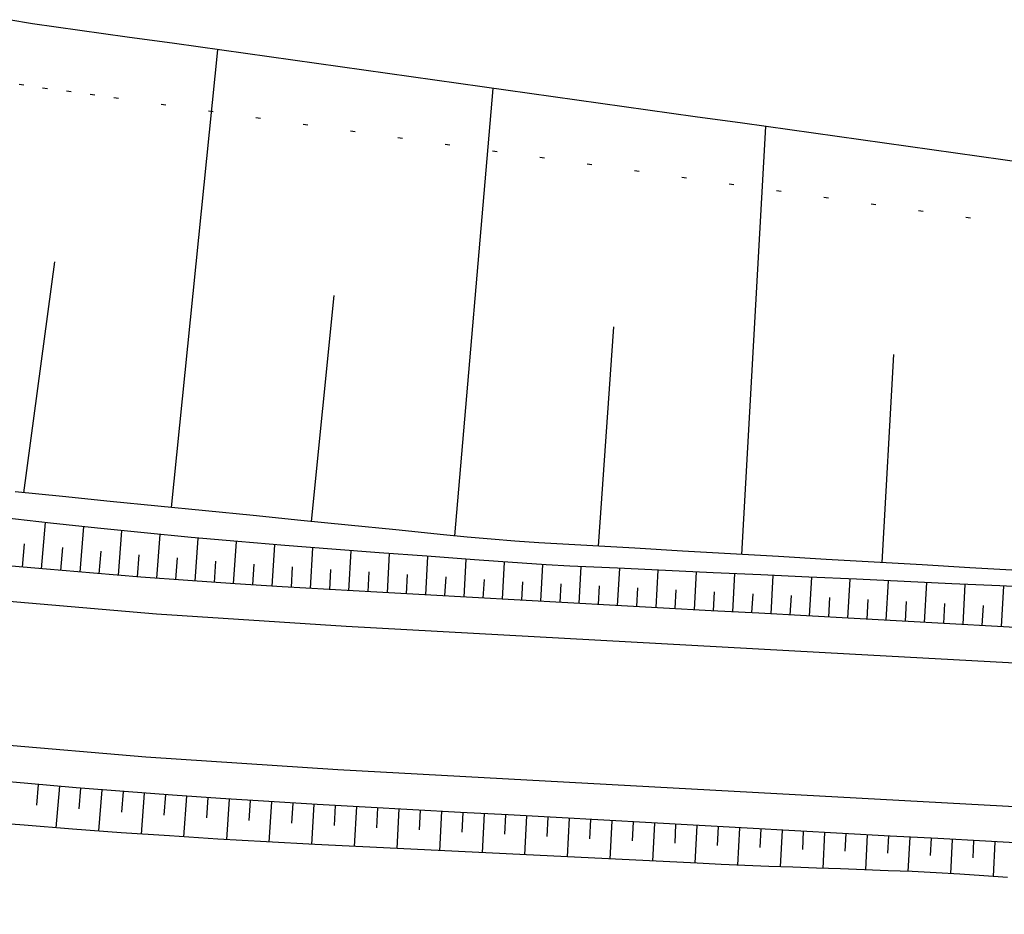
# Model space of a CAD drawing. Extents: x 0 to 1135, y 0 to 594.
# Tile 85 of 153: x 888 to 909, y 215 to 234. Entities that reach past the tile are written whole.
import ezdxf

# ---------------------------------------------------------------- set-up
doc = ezdxf.new("R2010")
doc.units = 0
doc.header["$LTSCALE"] = 2
doc.header["$MEASUREMENT"] = 0
doc.linetypes.add('PUNKTX2', pattern=[0.5, 0, -0.5])
doc.layers.add('Regenrückhaltebecken', color=15, linetype='CONTINUOUS')
doc.layers.add('Wege', color=15, linetype='CONTINUOUS')

msp = doc.modelspace()

# ---------------------------------------------------------------- linework, layer by layer
at = {"layer": 'Regenrückhaltebecken', "linetype": 'Continuous'}
for p, q in [((888.635, 233.562), (888.142, 233.647)), ((888.635, 233.562), (888.142, 233.647)), ((889.13, 233.49), (888.635, 233.562)), ((889.13, 233.49), (888.635, 233.562)), ((889.625, 233.423), (889.13, 233.49)), ((889.625, 233.423), (889.13, 233.49)), ((890.12, 233.354), (889.625, 233.423)), ((890.12, 233.354), (889.625, 233.423)), ((890.615, 233.284), (890.12, 233.354)), ((890.615, 233.284), (890.12, 233.354)), ((891.606, 233.146), (890.615, 233.284)), ((891.606, 233.146), (890.615, 233.284)), ((892.596, 233.007), (891.606, 233.146)), ((892.596, 233.007), (891.606, 233.146)), ((891.542, 223.445), (892.512, 233.019)), ((891.542, 223.445), (892.512, 233.019)), ((893.586, 232.868), (892.596, 233.007)), ((893.586, 232.868), (892.596, 233.007)), ((894.577, 232.729), (893.586, 232.868)), ((894.577, 232.729), (893.586, 232.868)), ((895.567, 232.59), (894.577, 232.729)), ((895.567, 232.59), (894.577, 232.729)), ((896.557, 232.451), (895.567, 232.59)), ((896.557, 232.451), (895.567, 232.59)), ((897.548, 232.313), (896.557, 232.451)), ((897.548, 232.313), (896.557, 232.451)), ((897.471, 222.852), (898.271, 232.211)), ((897.471, 222.852), (898.271, 232.211)), ((898.538, 232.174), (897.548, 232.313)), ((898.538, 232.174), (897.548, 232.313)), ((899.528, 232.035), (898.538, 232.174)), ((899.528, 232.035), (898.538, 232.174)), ((900.519, 231.896), (899.528, 232.035)), ((900.519, 231.896), (899.528, 232.035)), ((901.509, 231.757), (900.519, 231.896)), ((901.509, 231.757), (900.519, 231.896)), ((902.499, 231.618), (901.509, 231.757)), ((902.499, 231.618), (901.509, 231.757)), ((903.49, 231.48), (902.499, 231.618)), ((903.49, 231.48), (902.499, 231.618)), ((903.474, 222.461), (903.979, 231.411)), ((903.474, 222.461), (903.979, 231.411)), ((904.48, 231.341), (903.49, 231.48)), ((904.48, 231.341), (903.49, 231.48)), ((905.47, 231.202), (904.48, 231.341)), ((905.47, 231.202), (904.48, 231.341)), ((908.441, 230.785), (905.47, 231.202)), ((908.441, 230.785), (905.47, 231.202)), ((909.431, 230.647), (908.441, 230.785)), ((909.431, 230.647), (908.441, 230.785)), ((888.455, 223.754), (889.104, 228.58)), ((888.455, 223.754), (889.104, 228.58)), ((894.47, 223.152), (894.949, 227.881)), ((894.47, 223.152), (894.949, 227.881)), ((900.476, 222.635), (900.795, 227.224)), ((900.476, 222.635), (900.795, 227.224)), ((906.412, 222.292), (906.657, 226.646)), ((906.412, 222.292), (906.657, 226.646))]:
    msp.add_line(p, q, dxfattribs=at)
at = {"layer": 'Regenrückhaltebecken', "linetype": 'PUNKTX2'}
msp.add_lwpolyline([(909.251, 229.359), (908.261, 229.498), (907.27, 229.637), (906.28, 229.776), (905.29, 229.915), (904.299, 230.053), (903.309, 230.192), (902.319, 230.331), (901.328, 230.47), (900.338, 230.609), (899.348, 230.748), (898.357, 230.886), (897.367, 231.025), (896.377, 231.164), (895.387, 231.303), (894.396, 231.442), (893.406, 231.581), (892.416, 231.719), (891.425, 231.858), (890.435, 231.997), (889.94, 232.067), (889.445, 232.136), (888.949, 232.203), (888.454, 232.275), (887.883, 232.373)], dxfattribs=at)
msp.add_lwpolyline([(909.251, 229.359), (908.261, 229.498), (907.27, 229.637), (906.28, 229.776), (905.29, 229.915), (904.299, 230.053), (903.309, 230.192), (902.319, 230.331), (901.328, 230.47), (900.338, 230.609), (899.348, 230.748), (898.357, 230.886), (897.367, 231.025), (896.377, 231.164), (895.387, 231.303), (894.396, 231.442), (893.406, 231.581), (892.416, 231.719), (891.425, 231.858), (890.435, 231.997), (889.94, 232.067), (889.445, 232.136), (888.949, 232.203), (888.454, 232.275), (887.883, 232.373)], dxfattribs=at)
at = {"layer": 'Regenrückhaltebecken', "linetype": 'Continuous'}
msp.add_lwpolyline([(909.247, 222.128), (908.245, 222.186), (907.244, 222.244), (906.242, 222.301), (905.24, 222.359), (904.239, 222.417), (903.237, 222.475), (902.235, 222.533), (901.234, 222.591), (900.232, 222.648), (899.731, 222.677), (899.23, 222.706), (898.73, 222.74), (898.231, 222.78), (897.732, 222.826), (897.234, 222.875), (896.239, 222.975), (895.243, 223.074), (894.247, 223.174), (893.251, 223.274), (892.255, 223.374), (891.26, 223.473), (890.264, 223.573), (889.268, 223.673), (888.77, 223.723), (888.272, 223.772)], dxfattribs=at)
msp.add_lwpolyline([(909.247, 222.128), (908.245, 222.186), (907.244, 222.244), (906.242, 222.301), (905.24, 222.359), (904.239, 222.417), (903.237, 222.475), (902.235, 222.533), (901.234, 222.591), (900.232, 222.648), (899.731, 222.677), (899.23, 222.706), (898.73, 222.74), (898.231, 222.78), (897.732, 222.826), (897.234, 222.875), (896.239, 222.975), (895.243, 223.074), (894.247, 223.174), (893.251, 223.274), (892.255, 223.374), (891.26, 223.473), (890.264, 223.573), (889.268, 223.673), (888.77, 223.723), (888.272, 223.772)], dxfattribs=at)
at = {"layer": 'Wege', "linetype": 'Continuous'}
for p, q in [((888.828, 222.162), (888.912, 223.132)), ((888.828, 222.162), (888.912, 223.132)), ((889.631, 222.094), (889.71, 223.044)), ((889.631, 222.094), (889.71, 223.044)), ((890.435, 222.028), (890.506, 222.96)), ((890.435, 222.028), (890.506, 222.96)), ((891.237, 221.966), (891.307, 222.88)), ((891.237, 221.966), (891.307, 222.88)), ((888.428, 222.198), (888.47, 222.687)), ((888.428, 222.198), (888.47, 222.687)), ((892.042, 221.907), (892.104, 222.806)), ((892.042, 221.907), (892.104, 222.806)), ((892.845, 221.851), (892.904, 222.735)), ((892.845, 221.851), (892.904, 222.735)), ((893.649, 221.799), (893.703, 222.667)), ((893.649, 221.799), (893.703, 222.667)), ((889.229, 222.128), (889.27, 222.608)), ((889.229, 222.128), (889.27, 222.608)), ((890.033, 222.06), (890.071, 222.531)), ((890.033, 222.06), (890.071, 222.531)), ((890.836, 221.996), (890.871, 222.458)), ((890.836, 221.996), (890.871, 222.458)), ((894.455, 221.75), (894.502, 222.603)), ((894.455, 221.75), (894.502, 222.603)), ((895.257, 221.704), (895.304, 222.541)), ((895.257, 221.704), (895.304, 222.541)), ((896.06, 221.66), (896.106, 222.482)), ((896.06, 221.66), (896.106, 222.482)), ((888.931, 222.153), (887.946, 222.241)), ((888.931, 222.153), (887.946, 222.241)), ((891.639, 221.936), (891.672, 222.389)), ((891.639, 221.936), (891.672, 222.389)), ((892.444, 221.879), (892.474, 222.324)), ((892.444, 221.879), (892.474, 222.324)), ((893.247, 221.825), (893.275, 222.263)), ((893.247, 221.825), (893.275, 222.263)), ((896.863, 221.616), (896.908, 222.423)), ((896.863, 221.616), (896.908, 222.423)), ((897.666, 221.571), (897.71, 222.363)), ((897.666, 221.571), (897.71, 222.363)), ((898.469, 221.527), (898.512, 222.303)), ((898.469, 221.527), (898.512, 222.303)), ((899.271, 221.483), (899.314, 222.25)), ((899.271, 221.483), (899.314, 222.25)), ((889.916, 222.07), (888.931, 222.153)), ((889.916, 222.07), (888.931, 222.153)), ((890.902, 221.991), (889.916, 222.07)), ((890.902, 221.991), (889.916, 222.07)), ((894.052, 221.774), (894.077, 222.204)), ((894.052, 221.774), (894.077, 222.204)), ((894.856, 221.726), (894.879, 222.149)), ((894.856, 221.726), (894.879, 222.149)), ((895.659, 221.682), (895.682, 222.097)), ((895.659, 221.682), (895.682, 222.097)), ((896.462, 221.638), (896.484, 222.045)), ((896.462, 221.638), (896.484, 222.045)), ((900.074, 221.439), (900.117, 222.208)), ((900.074, 221.439), (900.117, 222.208)), ((900.877, 221.395), (900.92, 222.172)), ((900.877, 221.395), (900.92, 222.172)), ((901.68, 221.351), (901.723, 222.135)), ((901.68, 221.351), (901.723, 222.135)), ((902.482, 221.306), (902.526, 222.098)), ((902.482, 221.306), (902.526, 222.098)), ((903.285, 221.262), (903.329, 222.061)), ((903.285, 221.262), (903.329, 222.061)), ((904.088, 221.218), (904.133, 222.024)), ((904.088, 221.218), (904.133, 222.024)), ((891.888, 221.918), (890.902, 221.991)), ((891.888, 221.918), (890.902, 221.991)), ((892.874, 221.849), (891.888, 221.918)), ((892.874, 221.849), (891.888, 221.918)), ((893.861, 221.786), (892.874, 221.849)), ((893.861, 221.786), (892.874, 221.849)), ((897.264, 221.594), (897.287, 221.993)), ((897.264, 221.594), (897.287, 221.993)), ((898.067, 221.549), (898.089, 221.941)), ((898.067, 221.549), (898.089, 221.941)), ((898.87, 221.505), (898.891, 221.89)), ((898.87, 221.505), (898.891, 221.89)), ((899.673, 221.461), (899.694, 221.845)), ((899.673, 221.461), (899.694, 221.845)), ((904.891, 221.174), (904.936, 221.986)), ((904.891, 221.174), (904.936, 221.986)), ((905.693, 221.13), (905.739, 221.949)), ((905.693, 221.13), (905.739, 221.949)), ((906.496, 221.086), (906.542, 221.912)), ((906.496, 221.086), (906.542, 221.912)), ((907.299, 221.041), (907.345, 221.875)), ((907.299, 221.041), (907.345, 221.875)), ((908.102, 220.997), (908.148, 221.838)), ((908.102, 220.997), (908.148, 221.838)), ((894.848, 221.727), (893.861, 221.786)), ((894.848, 221.727), (893.861, 221.786)), ((895.842, 221.672), (894.848, 221.727)), ((895.842, 221.672), (894.848, 221.727)), ((896.841, 221.617), (895.842, 221.672)), ((896.841, 221.617), (895.842, 221.672)), ((897.839, 221.562), (896.841, 221.617)), ((897.839, 221.562), (896.841, 221.617)), ((900.475, 221.417), (900.497, 221.803)), ((900.475, 221.417), (900.497, 221.803)), ((901.278, 221.373), (901.3, 221.763)), ((901.278, 221.373), (901.3, 221.763)), ((902.081, 221.329), (902.103, 221.722)), ((902.081, 221.329), (902.103, 221.722)), ((902.884, 221.284), (902.906, 221.682)), ((902.884, 221.284), (902.906, 221.682)), ((903.687, 221.24), (903.709, 221.641)), ((903.687, 221.24), (903.709, 221.641)), ((908.905, 220.953), (908.952, 221.801)), ((908.905, 220.953), (908.952, 221.801)), ((891.23, 221.214), (887.275, 221.551)), ((891.23, 221.214), (887.275, 221.551)), ((898.838, 221.507), (897.839, 221.562)), ((898.838, 221.507), (897.839, 221.562)), ((899.836, 221.452), (898.838, 221.507)), ((899.836, 221.452), (898.838, 221.507)), ((900.834, 221.397), (899.836, 221.452)), ((900.834, 221.397), (899.836, 221.452)), ((904.489, 221.196), (904.512, 221.601)), ((904.489, 221.196), (904.512, 221.601)), ((905.292, 221.152), (905.315, 221.56)), ((905.292, 221.152), (905.315, 221.56)), ((906.095, 221.108), (906.118, 221.519)), ((906.095, 221.108), (906.118, 221.519)), ((906.898, 221.064), (906.921, 221.479)), ((906.898, 221.064), (906.921, 221.479)), ((907.7, 221.019), (907.724, 221.438)), ((907.7, 221.019), (907.724, 221.438)), ((895.199, 220.956), (891.23, 221.214)), ((895.199, 220.956), (891.23, 221.214)), ((901.833, 221.342), (900.834, 221.397)), ((901.833, 221.342), (900.834, 221.397)), ((902.831, 221.287), (901.833, 221.342)), ((902.831, 221.287), (901.833, 221.342)), ((903.83, 221.232), (902.831, 221.287)), ((903.83, 221.232), (902.831, 221.287)), ((904.828, 221.177), (903.83, 221.232)), ((904.828, 221.177), (903.83, 221.232)), ((908.503, 220.975), (908.527, 221.397)), ((908.503, 220.975), (908.527, 221.397)), ((905.827, 221.122), (904.828, 221.177)), ((905.827, 221.122), (904.828, 221.177)), ((906.825, 221.068), (905.827, 221.122)), ((906.825, 221.068), (905.827, 221.122)), ((907.824, 221.013), (906.825, 221.068)), ((907.824, 221.013), (906.825, 221.068)), ((908.822, 220.958), (907.824, 221.013)), ((908.822, 220.958), (907.824, 221.013)), ((905.73, 220.377), (895.199, 220.956)), ((905.73, 220.377), (895.199, 220.956)), ((909.821, 220.903), (908.822, 220.958)), ((909.821, 220.903), (908.822, 220.958)), ((947.043, 218.104), (905.73, 220.377)), ((947.043, 218.104), (905.73, 220.377)), ((891.006, 218.223), (886.99, 218.564)), ((891.006, 218.223), (886.99, 218.564)), ((895.027, 217.961), (891.006, 218.223)), ((895.027, 217.961), (891.006, 218.223)), ((950, 214.937), (895.027, 217.961)), ((950, 214.937), (895.027, 217.961)), ((888.54, 217.67), (887.533, 217.76)), ((888.54, 217.67), (887.533, 217.76)), ((889.548, 217.585), (888.54, 217.67)), ((889.548, 217.585), (888.54, 217.67)), ((888.755, 217.652), (888.718, 217.217)), ((888.755, 217.652), (888.718, 217.217)), ((889.199, 217.614), (889.125, 216.746)), ((889.199, 217.614), (889.125, 216.746)), ((890.556, 217.505), (889.548, 217.585)), ((890.556, 217.505), (889.548, 217.585)), ((889.644, 217.577), (889.607, 217.145)), ((889.644, 217.577), (889.607, 217.145)), ((890.088, 217.542), (890.015, 216.679)), ((890.088, 217.542), (890.015, 216.679)), ((890.531, 217.507), (890.496, 217.076)), ((890.531, 217.507), (890.496, 217.076)), ((891.565, 217.429), (890.556, 217.505)), ((891.565, 217.429), (890.556, 217.505)), ((890.974, 217.473), (890.907, 216.616)), ((890.974, 217.473), (890.907, 216.616)), ((891.417, 217.44), (891.385, 217.013)), ((891.417, 217.44), (891.385, 217.013)), ((892.573, 217.359), (891.565, 217.429)), ((892.573, 217.359), (891.565, 217.429)), ((891.862, 217.409), (891.799, 216.555)), ((891.862, 217.409), (891.799, 216.555)), ((892.305, 217.378), (892.275, 216.952)), ((892.305, 217.378), (892.275, 216.952)), ((893.583, 217.294), (892.573, 217.359)), ((893.583, 217.294), (892.573, 217.359)), ((892.748, 217.348), (892.692, 216.499)), ((892.748, 217.348), (892.692, 216.499)), ((893.192, 217.319), (893.165, 216.896)), ((893.192, 217.319), (893.165, 216.896)), ((894.592, 217.234), (893.583, 217.294)), ((894.592, 217.234), (893.583, 217.294)), ((893.636, 217.291), (893.584, 216.447)), ((893.636, 217.291), (893.584, 216.447)), ((894.082, 217.264), (894.055, 216.843)), ((894.082, 217.264), (894.055, 216.843)), ((894.525, 217.238), (894.476, 216.399)), ((894.525, 217.238), (894.476, 216.399)), ((895.595, 217.179), (894.592, 217.234)), ((895.595, 217.179), (894.592, 217.234)), ((894.969, 217.213), (894.946, 216.795)), ((894.969, 217.213), (894.946, 216.795)), ((895.412, 217.189), (895.369, 216.354)), ((895.412, 217.189), (895.369, 216.354)), ((896.593, 217.124), (895.595, 217.179)), ((896.593, 217.124), (895.595, 217.179)), ((895.857, 217.164), (895.836, 216.748)), ((895.857, 217.164), (895.836, 216.748)), ((896.303, 217.14), (896.26, 216.311)), ((896.303, 217.14), (896.26, 216.311)), ((897.592, 217.069), (896.593, 217.124)), ((897.592, 217.069), (896.593, 217.124)), ((896.748, 217.115), (896.727, 216.702)), ((896.748, 217.115), (896.727, 216.702)), ((897.193, 217.091), (897.151, 216.267)), ((897.193, 217.091), (897.151, 216.267)), ((888.465, 216.799), (887.452, 216.883)), ((888.465, 216.799), (887.452, 216.883)), ((898.59, 217.014), (897.592, 217.069)), ((898.59, 217.014), (897.592, 217.069)), ((897.638, 217.066), (897.617, 216.656)), ((897.638, 217.066), (897.617, 216.656)), ((898.083, 217.042), (898.041, 216.224)), ((898.083, 217.042), (898.041, 216.224)), ((898.528, 217.017), (898.508, 216.61)), ((898.528, 217.017), (898.508, 216.61)), ((899.589, 216.959), (898.59, 217.014)), ((899.589, 216.959), (898.59, 217.014)), ((898.974, 216.993), (898.932, 216.18)), ((898.974, 216.993), (898.932, 216.18)), ((899.419, 216.968), (899.398, 216.563)), ((899.419, 216.968), (899.398, 216.563)), ((900.587, 216.904), (899.589, 216.959)), ((900.587, 216.904), (899.589, 216.959)), ((899.864, 216.944), (899.823, 216.137)), ((899.864, 216.944), (899.823, 216.137)), ((900.309, 216.919), (900.289, 216.517)), ((900.309, 216.919), (900.289, 216.517)), ((901.586, 216.849), (900.587, 216.904)), ((901.586, 216.849), (900.587, 216.904)), ((900.754, 216.895), (900.713, 216.093)), ((900.754, 216.895), (900.713, 216.093)), ((889.477, 216.719), (888.465, 216.799)), ((889.477, 216.719), (888.465, 216.799)), ((890.49, 216.644), (889.477, 216.719)), ((890.49, 216.644), (889.477, 216.719)), ((901.2, 216.87), (901.179, 216.471)), ((901.2, 216.87), (901.179, 216.471)), ((902.584, 216.794), (901.586, 216.849)), ((902.584, 216.794), (901.586, 216.849)), ((901.645, 216.846), (901.604, 216.05)), ((901.645, 216.846), (901.604, 216.05)), ((902.09, 216.821), (902.07, 216.425)), ((902.09, 216.821), (902.07, 216.425)), ((902.535, 216.797), (902.495, 216.006)), ((902.535, 216.797), (902.495, 216.006)), ((903.583, 216.739), (902.584, 216.794)), ((903.583, 216.739), (902.584, 216.794)), ((902.98, 216.772), (902.96, 216.378)), ((902.98, 216.772), (902.96, 216.378)), ((903.426, 216.748), (903.385, 215.962)), ((903.426, 216.748), (903.385, 215.962)), ((904.581, 216.684), (903.583, 216.739)), ((904.581, 216.684), (903.583, 216.739)), ((903.871, 216.723), (903.851, 216.334)), ((903.871, 216.723), (903.851, 216.334)), ((904.316, 216.699), (904.276, 215.929)), ((904.316, 216.699), (904.276, 215.929)), ((905.58, 216.629), (904.581, 216.684)), ((905.58, 216.629), (904.581, 216.684)), ((904.761, 216.674), (904.742, 216.294)), ((904.761, 216.674), (904.742, 216.294)), ((891.503, 216.575), (890.49, 216.644)), ((891.503, 216.575), (890.49, 216.644)), ((892.516, 216.51), (891.503, 216.575)), ((892.516, 216.51), (891.503, 216.575)), ((893.53, 216.45), (892.516, 216.51)), ((893.53, 216.45), (892.516, 216.51)), ((905.206, 216.65), (905.168, 215.898)), ((905.206, 216.65), (905.168, 215.898)), ((906.578, 216.574), (905.58, 216.629)), ((906.578, 216.574), (905.58, 216.629)), ((905.651, 216.625), (905.632, 216.254)), ((905.651, 216.625), (905.632, 216.254)), ((906.097, 216.601), (906.059, 215.866)), ((906.097, 216.601), (906.059, 215.866)), ((906.542, 216.576), (906.523, 216.213)), ((906.542, 216.576), (906.523, 216.213)), ((907.577, 216.519), (906.578, 216.574)), ((907.577, 216.519), (906.578, 216.574)), ((906.987, 216.552), (906.95, 215.833)), ((906.987, 216.552), (906.95, 215.833)), ((907.432, 216.527), (907.414, 216.17)), ((907.432, 216.527), (907.414, 216.17)), ((908.575, 216.464), (907.577, 216.519)), ((908.575, 216.464), (907.577, 216.519)), ((907.877, 216.503), (907.841, 215.786)), ((907.877, 216.503), (907.841, 215.786)), ((908.323, 216.478), (908.304, 216.118)), ((908.323, 216.478), (908.304, 216.118)), ((909.574, 216.41), (908.575, 216.464)), ((909.574, 216.41), (908.575, 216.464)), ((894.544, 216.395), (893.53, 216.45)), ((894.544, 216.395), (893.53, 216.45)), ((895.549, 216.346), (894.544, 216.395)), ((895.549, 216.346), (894.544, 216.395)), ((896.548, 216.297), (895.549, 216.346)), ((896.548, 216.297), (895.549, 216.346)), ((897.547, 216.248), (896.548, 216.297)), ((897.547, 216.248), (896.548, 216.297)), ((908.768, 216.454), (908.731, 215.728)), ((908.768, 216.454), (908.731, 215.728)), ((898.546, 216.199), (897.547, 216.248)), ((898.546, 216.199), (897.547, 216.248)), ((899.544, 216.15), (898.546, 216.199)), ((899.544, 216.15), (898.546, 216.199)), ((900.543, 216.102), (899.544, 216.15)), ((900.543, 216.102), (899.544, 216.15)), ((901.542, 216.053), (900.543, 216.102)), ((901.542, 216.053), (900.543, 216.102)), ((902.541, 216.004), (901.542, 216.053)), ((902.541, 216.004), (901.542, 216.053)), ((903.04, 215.979), (902.541, 216.004)), ((903.04, 215.979), (902.541, 216.004)), ((903.54, 215.955), (903.04, 215.979)), ((903.54, 215.955), (903.04, 215.979)), ((904.039, 215.937), (903.54, 215.955)), ((904.039, 215.937), (903.54, 215.955)), ((904.539, 215.92), (904.039, 215.937)), ((904.539, 215.92), (904.039, 215.937)), ((905.039, 215.903), (904.539, 215.92)), ((905.039, 215.903), (904.539, 215.92)), ((905.539, 215.885), (905.039, 215.903)), ((905.539, 215.885), (905.039, 215.903)), ((906.039, 215.867), (905.539, 215.885)), ((906.039, 215.867), (905.539, 215.885)), ((906.538, 215.849), (906.039, 215.867)), ((906.538, 215.849), (906.039, 215.867)), ((907.038, 215.829), (906.538, 215.849)), ((907.038, 215.829), (906.538, 215.849)), ((907.537, 215.804), (907.038, 215.829)), ((907.537, 215.804), (907.038, 215.829)), ((908.036, 215.774), (907.537, 215.804)), ((908.036, 215.774), (907.537, 215.804)), ((908.535, 215.741), (908.036, 215.774)), ((908.535, 215.741), (908.036, 215.774)), ((909.034, 215.709), (908.535, 215.741)), ((909.034, 215.709), (908.535, 215.741))]:
    msp.add_line(p, q, dxfattribs=at)
msp.add_lwpolyline([(909.868, 221.759), (908.869, 221.805), (907.87, 221.851), (906.871, 221.897), (905.872, 221.943), (904.873, 221.989), (903.874, 222.035), (902.875, 222.081), (901.876, 222.128), (900.877, 222.174), (900.378, 222.196), (899.878, 222.22), (899.379, 222.246), (898.88, 222.277), (898.381, 222.313), (897.882, 222.35), (896.885, 222.424), (895.888, 222.498), (894.896, 222.572), (893.915, 222.65), (892.933, 222.732), (891.953, 222.819), (890.973, 222.912), (889.994, 223.013), (889.015, 223.12), (888.037, 223.232)], dxfattribs=at)
msp.add_lwpolyline([(909.868, 221.759), (908.869, 221.805), (907.87, 221.851), (906.871, 221.897), (905.872, 221.943), (904.873, 221.989), (903.874, 222.035), (902.875, 222.081), (901.876, 222.128), (900.877, 222.174), (900.378, 222.196), (899.878, 222.22), (899.379, 222.246), (898.88, 222.277), (898.381, 222.313), (897.882, 222.35), (896.885, 222.424), (895.888, 222.498), (894.896, 222.572), (893.915, 222.65), (892.933, 222.732), (891.953, 222.819), (890.973, 222.912), (889.994, 223.013), (889.015, 223.12), (888.037, 223.232)], dxfattribs=at)

doc.saveas('drawing.dxf')
